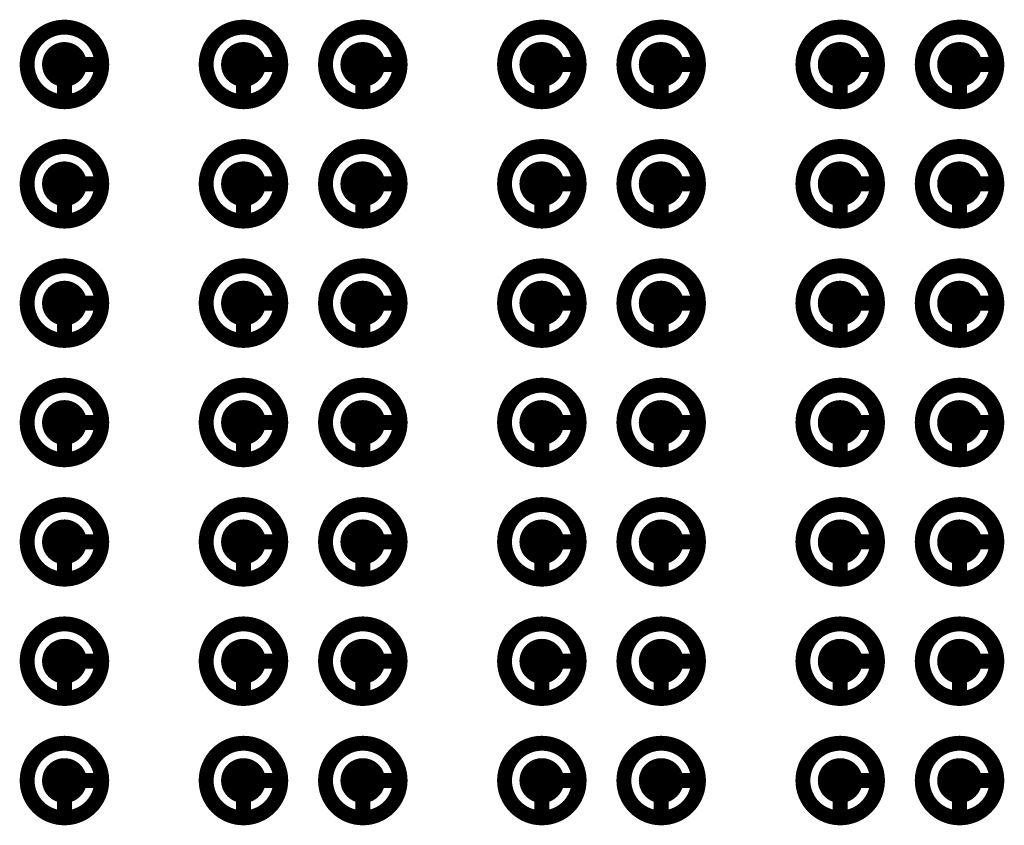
# Model space of a CAD drawing. Header units: millimetres. Extents: x 62 to 363, y 42 to 391.
# Tile 158 of 216: x 333.96 to 340.56, y 114.3 to 119.7. Entities that reach past the tile are written whole.
import ezdxf

# ---------------------------------------------------------------- set-up
doc = ezdxf.new("R2010")
doc.units = ezdxf.units.MM
doc.layers.add('Mechanical8', color=56, linetype='Continuous')
doc.layers.add('PadHoleLayer', color=156, linetype='Continuous')

# ---------------------------------------------------------------- blocks, each defined once
blk = doc.blocks.new('SAMTEC_SEAM8_40_S02_0_S_10_2_GP_K_HP_64')
at = {"layer": 'Mechanical8'}
for points, const_width in [([(-15.35, 1.4, 1), (-15.85, 1.4, 1)], 0.1), ([(-15.625, 1.65, 1), (-15.575, 1.65, 1)], 0.05), ([(-14.55, 1.4, 1), (-15.05, 1.4, 1)], 0.1), ([(-14.825, 1.65, 1), (-14.775, 1.65, 1)], 0.05), ([(-13.75, 1.4, 1), (-14.25, 1.4, 1)], 0.1), ([(-14.025, 1.65, 1), (-13.975, 1.65, 1)], 0.05), ([(-12.95, 1.4, 1), (-13.45, 1.4, 1)], 0.1), ([(-13.225, 1.65, 1), (-13.175, 1.65, 1)], 0.05), ([(-12.15, 1.4, 1), (-12.65, 1.4, 1)], 0.1), ([(-12.425, 1.65, 1), (-12.375, 1.65, 1)], 0.05), ([(-11.35, 1.4, 1), (-11.85, 1.4, 1)], 0.1), ([(-11.625, 1.65, 1), (-11.575, 1.65, 1)], 0.05), ([(-10.55, 1.4, 1), (-11.05, 1.4, 1)], 0.1), ([(-10.825, 1.65, 1), (-10.775, 1.65, 1)], 0.05), ([(-15.875, 1.4, 1), (-15.825, 1.4, 1)], 0.05), ([(-15.625, 1.4, 1), (-15.575, 1.4, 1)], 0.05), ([(-15.625, 1.4, 1), (-15.575, 1.4, 1)], 0.05), ([(-15.375, 1.4, 1), (-15.325, 1.4, 1)], 0.05), ([(-15.375, 1.4, 1), (-15.325, 1.4, 1)], 0.05), ([(-15.075, 1.4, 1), (-15.025, 1.4, 1)], 0.05), ([(-14.825, 1.4, 1), (-14.775, 1.4, 1)], 0.05), ([(-14.825, 1.4, 1), (-14.775, 1.4, 1)], 0.05), ([(-14.575, 1.4, 1), (-14.525, 1.4, 1)], 0.05), ([(-14.575, 1.4, 1), (-14.525, 1.4, 1)], 0.05), ([(-14.275, 1.4, 1), (-14.225, 1.4, 1)], 0.05), ([(-14.025, 1.4, 1), (-13.975, 1.4, 1)], 0.05), ([(-14.025, 1.4, 1), (-13.975, 1.4, 1)], 0.05), ([(-13.775, 1.4, 1), (-13.725, 1.4, 1)], 0.05), ([(-13.775, 1.4, 1), (-13.725, 1.4, 1)], 0.05), ([(-13.475, 1.4, 1), (-13.425, 1.4, 1)], 0.05), ([(-13.225, 1.4, 1), (-13.175, 1.4, 1)], 0.05), ([(-13.225, 1.4, 1), (-13.175, 1.4, 1)], 0.05), ([(-12.975, 1.4, 1), (-12.925, 1.4, 1)], 0.05), ([(-12.975, 1.4, 1), (-12.925, 1.4, 1)], 0.05), ([(-12.675, 1.4, 1), (-12.625, 1.4, 1)], 0.05), ([(-12.425, 1.4, 1), (-12.375, 1.4, 1)], 0.05), ([(-12.425, 1.4, 1), (-12.375, 1.4, 1)], 0.05), ([(-12.175, 1.4, 1), (-12.125, 1.4, 1)], 0.05), ([(-12.175, 1.4, 1), (-12.125, 1.4, 1)], 0.05), ([(-11.875, 1.4, 1), (-11.825, 1.4, 1)], 0.05), ([(-11.625, 1.4, 1), (-11.575, 1.4, 1)], 0.05), ([(-11.625, 1.4, 1), (-11.575, 1.4, 1)], 0.05), ([(-11.375, 1.4, 1), (-11.325, 1.4, 1)], 0.05), ([(-11.375, 1.4, 1), (-11.325, 1.4, 1)], 0.05), ([(-11.075, 1.4, 1), (-11.025, 1.4, 1)], 0.05), ([(-10.825, 1.4, 1), (-10.775, 1.4, 1)], 0.05), ([(-10.825, 1.4, 1), (-10.775, 1.4, 1)], 0.05), ([(-10.575, 1.4, 1), (-10.525, 1.4, 1)], 0.05), ([(-10.575, 1.4, 1), (-10.525, 1.4, 1)], 0.05), ([(-15.35, 0.6, 1), (-15.85, 0.6, 1)], 0.1), ([(-15.625, 0.85, 1), (-15.575, 0.85, 1)], 0.05), ([(-14.55, 0.6, 1), (-15.05, 0.6, 1)], 0.1), ([(-14.825, 0.85, 1), (-14.775, 0.85, 1)], 0.05), ([(-13.75, 0.6, 1), (-14.25, 0.6, 1)], 0.1), ([(-14.025, 0.85, 1), (-13.975, 0.85, 1)], 0.05), ([(-12.95, 0.6, 1), (-13.45, 0.6, 1)], 0.1), ([(-13.225, 0.85, 1), (-13.175, 0.85, 1)], 0.05), ([(-12.15, 0.6, 1), (-12.65, 0.6, 1)], 0.1), ([(-12.425, 0.85, 1), (-12.375, 0.85, 1)], 0.05), ([(-11.35, 0.6, 1), (-11.85, 0.6, 1)], 0.1), ([(-11.625, 0.85, 1), (-11.575, 0.85, 1)], 0.05), ([(-10.55, 0.6, 1), (-11.05, 0.6, 1)], 0.1), ([(-10.825, 0.85, 1), (-10.775, 0.85, 1)], 0.05), ([(-15.875, 0.6, 1), (-15.825, 0.6, 1)], 0.05), ([(-15.625, 0.6, 1), (-15.575, 0.6, 1)], 0.05), ([(-15.625, 0.6, 1), (-15.575, 0.6, 1)], 0.05), ([(-15.375, 0.6, 1), (-15.325, 0.6, 1)], 0.05), ([(-15.375, 0.6, 1), (-15.325, 0.6, 1)], 0.05), ([(-15.075, 0.6, 1), (-15.025, 0.6, 1)], 0.05), ([(-14.825, 0.6, 1), (-14.775, 0.6, 1)], 0.05), ([(-14.825, 0.6, 1), (-14.775, 0.6, 1)], 0.05), ([(-14.575, 0.6, 1), (-14.525, 0.6, 1)], 0.05), ([(-14.575, 0.6, 1), (-14.525, 0.6, 1)], 0.05), ([(-14.275, 0.6, 1), (-14.225, 0.6, 1)], 0.05), ([(-14.025, 0.6, 1), (-13.975, 0.6, 1)], 0.05), ([(-14.025, 0.6, 1), (-13.975, 0.6, 1)], 0.05), ([(-13.775, 0.6, 1), (-13.725, 0.6, 1)], 0.05), ([(-13.775, 0.6, 1), (-13.725, 0.6, 1)], 0.05), ([(-13.475, 0.6, 1), (-13.425, 0.6, 1)], 0.05), ([(-13.225, 0.6, 1), (-13.175, 0.6, 1)], 0.05), ([(-13.225, 0.6, 1), (-13.175, 0.6, 1)], 0.05), ([(-12.975, 0.6, 1), (-12.925, 0.6, 1)], 0.05), ([(-12.975, 0.6, 1), (-12.925, 0.6, 1)], 0.05), ([(-12.675, 0.6, 1), (-12.625, 0.6, 1)], 0.05), ([(-12.425, 0.6, 1), (-12.375, 0.6, 1)], 0.05), ([(-12.425, 0.6, 1), (-12.375, 0.6, 1)], 0.05), ([(-12.175, 0.6, 1), (-12.125, 0.6, 1)], 0.05), ([(-12.175, 0.6, 1), (-12.125, 0.6, 1)], 0.05), ([(-11.875, 0.6, 1), (-11.825, 0.6, 1)], 0.05), ([(-11.625, 0.6, 1), (-11.575, 0.6, 1)], 0.05), ([(-11.625, 0.6, 1), (-11.575, 0.6, 1)], 0.05), ([(-11.375, 0.6, 1), (-11.325, 0.6, 1)], 0.05), ([(-11.375, 0.6, 1), (-11.325, 0.6, 1)], 0.05), ([(-11.075, 0.6, 1), (-11.025, 0.6, 1)], 0.05), ([(-10.825, 0.6, 1), (-10.775, 0.6, 1)], 0.05), ([(-10.825, 0.6, 1), (-10.775, 0.6, 1)], 0.05), ([(-10.575, 0.6, 1), (-10.525, 0.6, 1)], 0.05), ([(-10.575, 0.6, 1), (-10.525, 0.6, 1)], 0.05), ([(-15.35, -0.6, 1), (-15.85, -0.6, 1)], 0.1), ([(-15.625, -0.35, 1), (-15.575, -0.35, 1)], 0.05), ([(-14.55, -0.6, 1), (-15.05, -0.6, 1)], 0.1), ([(-14.825, -0.35, 1), (-14.775, -0.35, 1)], 0.05), ([(-13.75, -0.6, 1), (-14.25, -0.6, 1)], 0.1), ([(-14.025, -0.35, 1), (-13.975, -0.35, 1)], 0.05), ([(-12.95, -0.6, 1), (-13.45, -0.6, 1)], 0.1), ([(-13.225, -0.35, 1), (-13.175, -0.35, 1)], 0.05), ([(-12.15, -0.6, 1), (-12.65, -0.6, 1)], 0.1), ([(-12.425, -0.35, 1), (-12.375, -0.35, 1)], 0.05), ([(-11.35, -0.6, 1), (-11.85, -0.6, 1)], 0.1), ([(-11.625, -0.35, 1), (-11.575, -0.35, 1)], 0.05), ([(-10.55, -0.6, 1), (-11.05, -0.6, 1)], 0.1), ([(-10.825, -0.35, 1), (-10.775, -0.35, 1)], 0.05), ([(-15.875, -0.6, 1), (-15.825, -0.6, 1)], 0.05), ([(-15.625, -0.6, 1), (-15.575, -0.6, 1)], 0.05), ([(-15.625, -0.6, 1), (-15.575, -0.6, 1)], 0.05), ([(-15.375, -0.6, 1), (-15.325, -0.6, 1)], 0.05), ([(-15.375, -0.6, 1), (-15.325, -0.6, 1)], 0.05), ([(-15.075, -0.6, 1), (-15.025, -0.6, 1)], 0.05), ([(-14.825, -0.6, 1), (-14.775, -0.6, 1)], 0.05), ([(-14.825, -0.6, 1), (-14.775, -0.6, 1)], 0.05), ([(-14.575, -0.6, 1), (-14.525, -0.6, 1)], 0.05), ([(-14.575, -0.6, 1), (-14.525, -0.6, 1)], 0.05), ([(-14.275, -0.6, 1), (-14.225, -0.6, 1)], 0.05), ([(-14.025, -0.6, 1), (-13.975, -0.6, 1)], 0.05), ([(-14.025, -0.6, 1), (-13.975, -0.6, 1)], 0.05), ([(-13.775, -0.6, 1), (-13.725, -0.6, 1)], 0.05), ([(-13.775, -0.6, 1), (-13.725, -0.6, 1)], 0.05), ([(-13.475, -0.6, 1), (-13.425, -0.6, 1)], 0.05), ([(-13.225, -0.6, 1), (-13.175, -0.6, 1)], 0.05), ([(-13.225, -0.6, 1), (-13.175, -0.6, 1)], 0.05), ([(-12.975, -0.6, 1), (-12.925, -0.6, 1)], 0.05), ([(-12.975, -0.6, 1), (-12.925, -0.6, 1)], 0.05), ([(-12.675, -0.6, 1), (-12.625, -0.6, 1)], 0.05), ([(-12.425, -0.6, 1), (-12.375, -0.6, 1)], 0.05), ([(-12.425, -0.6, 1), (-12.375, -0.6, 1)], 0.05), ([(-12.175, -0.6, 1), (-12.125, -0.6, 1)], 0.05), ([(-12.175, -0.6, 1), (-12.125, -0.6, 1)], 0.05), ([(-11.875, -0.6, 1), (-11.825, -0.6, 1)], 0.05), ([(-11.625, -0.6, 1), (-11.575, -0.6, 1)], 0.05), ([(-11.625, -0.6, 1), (-11.575, -0.6, 1)], 0.05), ([(-11.375, -0.6, 1), (-11.325, -0.6, 1)], 0.05), ([(-11.375, -0.6, 1), (-11.325, -0.6, 1)], 0.05), ([(-11.075, -0.6, 1), (-11.025, -0.6, 1)], 0.05), ([(-10.825, -0.6, 1), (-10.775, -0.6, 1)], 0.05), ([(-10.825, -0.6, 1), (-10.775, -0.6, 1)], 0.05), ([(-10.575, -0.6, 1), (-10.525, -0.6, 1)], 0.05), ([(-10.575, -0.6, 1), (-10.525, -0.6, 1)], 0.05), ([(-15.35, -1.4, 1), (-15.85, -1.4, 1)], 0.1), ([(-15.625, -1.15, 1), (-15.575, -1.15, 1)], 0.05), ([(-14.55, -1.4, 1), (-15.05, -1.4, 1)], 0.1), ([(-14.825, -1.15, 1), (-14.775, -1.15, 1)], 0.05), ([(-13.75, -1.4, 1), (-14.25, -1.4, 1)], 0.1), ([(-14.025, -1.15, 1), (-13.975, -1.15, 1)], 0.05), ([(-12.95, -1.4, 1), (-13.45, -1.4, 1)], 0.1), ([(-13.225, -1.15, 1), (-13.175, -1.15, 1)], 0.05), ([(-12.15, -1.4, 1), (-12.65, -1.4, 1)], 0.1), ([(-12.425, -1.15, 1), (-12.375, -1.15, 1)], 0.05), ([(-11.35, -1.4, 1), (-11.85, -1.4, 1)], 0.1), ([(-11.625, -1.15, 1), (-11.575, -1.15, 1)], 0.05), ([(-10.55, -1.4, 1), (-11.05, -1.4, 1)], 0.1), ([(-10.825, -1.15, 1), (-10.775, -1.15, 1)], 0.05), ([(-15.875, -1.4, 1), (-15.825, -1.4, 1)], 0.05), ([(-15.625, -1.4, 1), (-15.575, -1.4, 1)], 0.05), ([(-15.625, -1.4, 1), (-15.575, -1.4, 1)], 0.05), ([(-15.375, -1.4, 1), (-15.325, -1.4, 1)], 0.05), ([(-15.375, -1.4, 1), (-15.325, -1.4, 1)], 0.05), ([(-15.075, -1.4, 1), (-15.025, -1.4, 1)], 0.05), ([(-14.825, -1.4, 1), (-14.775, -1.4, 1)], 0.05), ([(-14.825, -1.4, 1), (-14.775, -1.4, 1)], 0.05), ([(-14.575, -1.4, 1), (-14.525, -1.4, 1)], 0.05), ([(-14.575, -1.4, 1), (-14.525, -1.4, 1)], 0.05), ([(-14.275, -1.4, 1), (-14.225, -1.4, 1)], 0.05), ([(-14.025, -1.4, 1), (-13.975, -1.4, 1)], 0.05), ([(-14.025, -1.4, 1), (-13.975, -1.4, 1)], 0.05), ([(-13.775, -1.4, 1), (-13.725, -1.4, 1)], 0.05), ([(-13.775, -1.4, 1), (-13.725, -1.4, 1)], 0.05), ([(-13.475, -1.4, 1), (-13.425, -1.4, 1)], 0.05), ([(-13.225, -1.4, 1), (-13.175, -1.4, 1)], 0.05), ([(-13.225, -1.4, 1), (-13.175, -1.4, 1)], 0.05), ([(-12.975, -1.4, 1), (-12.925, -1.4, 1)], 0.05), ([(-12.975, -1.4, 1), (-12.925, -1.4, 1)], 0.05), ([(-12.675, -1.4, 1), (-12.625, -1.4, 1)], 0.05), ([(-12.425, -1.4, 1), (-12.375, -1.4, 1)], 0.05), ([(-12.425, -1.4, 1), (-12.375, -1.4, 1)], 0.05), ([(-12.175, -1.4, 1), (-12.125, -1.4, 1)], 0.05), ([(-12.175, -1.4, 1), (-12.125, -1.4, 1)], 0.05), ([(-11.875, -1.4, 1), (-11.825, -1.4, 1)], 0.05), ([(-11.625, -1.4, 1), (-11.575, -1.4, 1)], 0.05), ([(-11.625, -1.4, 1), (-11.575, -1.4, 1)], 0.05), ([(-11.375, -1.4, 1), (-11.325, -1.4, 1)], 0.05), ([(-11.375, -1.4, 1), (-11.325, -1.4, 1)], 0.05), ([(-11.075, -1.4, 1), (-11.025, -1.4, 1)], 0.05), ([(-10.825, -1.4, 1), (-10.775, -1.4, 1)], 0.05), ([(-10.825, -1.4, 1), (-10.775, -1.4, 1)], 0.05), ([(-10.575, -1.4, 1), (-10.525, -1.4, 1)], 0.05), ([(-10.575, -1.4, 1), (-10.525, -1.4, 1)], 0.05), ([(-15.35, -2.6, 1), (-15.85, -2.6, 1)], 0.1), ([(-15.625, -2.35, 1), (-15.575, -2.35, 1)], 0.05), ([(-14.55, -2.6, 1), (-15.05, -2.6, 1)], 0.1), ([(-14.825, -2.35, 1), (-14.775, -2.35, 1)], 0.05), ([(-13.75, -2.6, 1), (-14.25, -2.6, 1)], 0.1), ([(-14.025, -2.35, 1), (-13.975, -2.35, 1)], 0.05), ([(-12.95, -2.6, 1), (-13.45, -2.6, 1)], 0.1), ([(-13.225, -2.35, 1), (-13.175, -2.35, 1)], 0.05), ([(-12.15, -2.6, 1), (-12.65, -2.6, 1)], 0.1), ([(-12.425, -2.35, 1), (-12.375, -2.35, 1)], 0.05), ([(-11.35, -2.6, 1), (-11.85, -2.6, 1)], 0.1), ([(-11.625, -2.35, 1), (-11.575, -2.35, 1)], 0.05), ([(-10.55, -2.6, 1), (-11.05, -2.6, 1)], 0.1), ([(-10.825, -2.35, 1), (-10.775, -2.35, 1)], 0.05), ([(-15.875, -2.6, 1), (-15.825, -2.6, 1)], 0.05), ([(-15.625, -2.6, 1), (-15.575, -2.6, 1)], 0.05), ([(-15.625, -2.6, 1), (-15.575, -2.6, 1)], 0.05), ([(-15.375, -2.6, 1), (-15.325, -2.6, 1)], 0.05), ([(-15.375, -2.6, 1), (-15.325, -2.6, 1)], 0.05), ([(-15.075, -2.6, 1), (-15.025, -2.6, 1)], 0.05), ([(-14.825, -2.6, 1), (-14.775, -2.6, 1)], 0.05), ([(-14.825, -2.6, 1), (-14.775, -2.6, 1)], 0.05), ([(-14.575, -2.6, 1), (-14.525, -2.6, 1)], 0.05), ([(-14.575, -2.6, 1), (-14.525, -2.6, 1)], 0.05), ([(-14.275, -2.6, 1), (-14.225, -2.6, 1)], 0.05), ([(-14.025, -2.6, 1), (-13.975, -2.6, 1)], 0.05), ([(-14.025, -2.6, 1), (-13.975, -2.6, 1)], 0.05), ([(-13.775, -2.6, 1), (-13.725, -2.6, 1)], 0.05), ([(-13.775, -2.6, 1), (-13.725, -2.6, 1)], 0.05), ([(-13.475, -2.6, 1), (-13.425, -2.6, 1)], 0.05), ([(-13.225, -2.6, 1), (-13.175, -2.6, 1)], 0.05), ([(-13.225, -2.6, 1), (-13.175, -2.6, 1)], 0.05), ([(-12.975, -2.6, 1), (-12.925, -2.6, 1)], 0.05), ([(-12.975, -2.6, 1), (-12.925, -2.6, 1)], 0.05), ([(-12.675, -2.6, 1), (-12.625, -2.6, 1)], 0.05), ([(-12.425, -2.6, 1), (-12.375, -2.6, 1)], 0.05), ([(-12.425, -2.6, 1), (-12.375, -2.6, 1)], 0.05), ([(-12.175, -2.6, 1), (-12.125, -2.6, 1)], 0.05), ([(-12.175, -2.6, 1), (-12.125, -2.6, 1)], 0.05), ([(-11.875, -2.6, 1), (-11.825, -2.6, 1)], 0.05), ([(-11.625, -2.6, 1), (-11.575, -2.6, 1)], 0.05), ([(-11.625, -2.6, 1), (-11.575, -2.6, 1)], 0.05), ([(-11.375, -2.6, 1), (-11.325, -2.6, 1)], 0.05), ([(-11.375, -2.6, 1), (-11.325, -2.6, 1)], 0.05), ([(-11.075, -2.6, 1), (-11.025, -2.6, 1)], 0.05), ([(-10.825, -2.6, 1), (-10.775, -2.6, 1)], 0.05), ([(-10.825, -2.6, 1), (-10.775, -2.6, 1)], 0.05), ([(-10.575, -2.6, 1), (-10.525, -2.6, 1)], 0.05), ([(-10.575, -2.6, 1), (-10.525, -2.6, 1)], 0.05), ([(-15.35, -3.4, 1), (-15.85, -3.4, 1)], 0.1), ([(-15.625, -3.15, 1), (-15.575, -3.15, 1)], 0.05), ([(-14.55, -3.4, 1), (-15.05, -3.4, 1)], 0.1), ([(-14.825, -3.15, 1), (-14.775, -3.15, 1)], 0.05), ([(-13.75, -3.4, 1), (-14.25, -3.4, 1)], 0.1), ([(-14.025, -3.15, 1), (-13.975, -3.15, 1)], 0.05), ([(-12.95, -3.4, 1), (-13.45, -3.4, 1)], 0.1), ([(-13.225, -3.15, 1), (-13.175, -3.15, 1)], 0.05), ([(-12.15, -3.4, 1), (-12.65, -3.4, 1)], 0.1), ([(-12.425, -3.15, 1), (-12.375, -3.15, 1)], 0.05), ([(-11.35, -3.4, 1), (-11.85, -3.4, 1)], 0.1), ([(-11.625, -3.15, 1), (-11.575, -3.15, 1)], 0.05), ([(-10.55, -3.4, 1), (-11.05, -3.4, 1)], 0.1), ([(-10.825, -3.15, 1), (-10.775, -3.15, 1)], 0.05), ([(-15.875, -3.4, 1), (-15.825, -3.4, 1)], 0.05), ([(-15.625, -3.4, 1), (-15.575, -3.4, 1)], 0.05), ([(-15.625, -3.4, 1), (-15.575, -3.4, 1)], 0.05), ([(-15.375, -3.4, 1), (-15.325, -3.4, 1)], 0.05), ([(-15.375, -3.4, 1), (-15.325, -3.4, 1)], 0.05), ([(-15.075, -3.4, 1), (-15.025, -3.4, 1)], 0.05), ([(-14.825, -3.4, 1), (-14.775, -3.4, 1)], 0.05), ([(-14.825, -3.4, 1), (-14.775, -3.4, 1)], 0.05), ([(-14.575, -3.4, 1), (-14.525, -3.4, 1)], 0.05), ([(-14.575, -3.4, 1), (-14.525, -3.4, 1)], 0.05), ([(-14.275, -3.4, 1), (-14.225, -3.4, 1)], 0.05), ([(-14.025, -3.4, 1), (-13.975, -3.4, 1)], 0.05), ([(-14.025, -3.4, 1), (-13.975, -3.4, 1)], 0.05), ([(-13.775, -3.4, 1), (-13.725, -3.4, 1)], 0.05), ([(-13.775, -3.4, 1), (-13.725, -3.4, 1)], 0.05), ([(-13.475, -3.4, 1), (-13.425, -3.4, 1)], 0.05), ([(-13.225, -3.4, 1), (-13.175, -3.4, 1)], 0.05), ([(-13.225, -3.4, 1), (-13.175, -3.4, 1)], 0.05), ([(-12.975, -3.4, 1), (-12.925, -3.4, 1)], 0.05), ([(-12.975, -3.4, 1), (-12.925, -3.4, 1)], 0.05), ([(-12.675, -3.4, 1), (-12.625, -3.4, 1)], 0.05), ([(-12.425, -3.4, 1), (-12.375, -3.4, 1)], 0.05), ([(-12.425, -3.4, 1), (-12.375, -3.4, 1)], 0.05), ([(-12.175, -3.4, 1), (-12.125, -3.4, 1)], 0.05), ([(-12.175, -3.4, 1), (-12.125, -3.4, 1)], 0.05), ([(-11.875, -3.4, 1), (-11.825, -3.4, 1)], 0.05), ([(-11.625, -3.4, 1), (-11.575, -3.4, 1)], 0.05), ([(-11.625, -3.4, 1), (-11.575, -3.4, 1)], 0.05), ([(-11.375, -3.4, 1), (-11.325, -3.4, 1)], 0.05), ([(-11.375, -3.4, 1), (-11.325, -3.4, 1)], 0.05), ([(-11.075, -3.4, 1), (-11.025, -3.4, 1)], 0.05), ([(-10.825, -3.4, 1), (-10.775, -3.4, 1)], 0.05), ([(-10.825, -3.4, 1), (-10.775, -3.4, 1)], 0.05), ([(-10.575, -3.4, 1), (-10.525, -3.4, 1)], 0.05), ([(-10.575, -3.4, 1), (-10.525, -3.4, 1)], 0.05), ([(-15.35, -4.6, 1), (-15.85, -4.6, 1)], 0.1), ([(-15.625, -4.35, 1), (-15.575, -4.35, 1)], 0.05), ([(-14.55, -4.6, 1), (-15.05, -4.6, 1)], 0.1), ([(-14.825, -4.35, 1), (-14.775, -4.35, 1)], 0.05), ([(-13.75, -4.6, 1), (-14.25, -4.6, 1)], 0.1), ([(-14.025, -4.35, 1), (-13.975, -4.35, 1)], 0.05), ([(-12.95, -4.6, 1), (-13.45, -4.6, 1)], 0.1), ([(-13.225, -4.35, 1), (-13.175, -4.35, 1)], 0.05), ([(-12.15, -4.6, 1), (-12.65, -4.6, 1)], 0.1), ([(-12.425, -4.35, 1), (-12.375, -4.35, 1)], 0.05), ([(-11.35, -4.6, 1), (-11.85, -4.6, 1)], 0.1), ([(-11.625, -4.35, 1), (-11.575, -4.35, 1)], 0.05), ([(-10.55, -4.6, 1), (-11.05, -4.6, 1)], 0.1), ([(-10.825, -4.35, 1), (-10.775, -4.35, 1)], 0.05), ([(-15.875, -4.6, 1), (-15.825, -4.6, 1)], 0.05), ([(-15.625, -4.6, 1), (-15.575, -4.6, 1)], 0.05), ([(-15.625, -4.6, 1), (-15.575, -4.6, 1)], 0.05), ([(-15.375, -4.6, 1), (-15.325, -4.6, 1)], 0.05), ([(-15.375, -4.6, 1), (-15.325, -4.6, 1)], 0.05), ([(-15.075, -4.6, 1), (-15.025, -4.6, 1)], 0.05), ([(-14.825, -4.6, 1), (-14.775, -4.6, 1)], 0.05), ([(-14.825, -4.6, 1), (-14.775, -4.6, 1)], 0.05), ([(-14.575, -4.6, 1), (-14.525, -4.6, 1)], 0.05), ([(-14.575, -4.6, 1), (-14.525, -4.6, 1)], 0.05), ([(-14.275, -4.6, 1), (-14.225, -4.6, 1)], 0.05), ([(-14.025, -4.6, 1), (-13.975, -4.6, 1)], 0.05), ([(-14.025, -4.6, 1), (-13.975, -4.6, 1)], 0.05), ([(-13.775, -4.6, 1), (-13.725, -4.6, 1)], 0.05), ([(-13.775, -4.6, 1), (-13.725, -4.6, 1)], 0.05), ([(-13.475, -4.6, 1), (-13.425, -4.6, 1)], 0.05), ([(-13.225, -4.6, 1), (-13.175, -4.6, 1)], 0.05), ([(-13.225, -4.6, 1), (-13.175, -4.6, 1)], 0.05), ([(-12.975, -4.6, 1), (-12.925, -4.6, 1)], 0.05), ([(-12.975, -4.6, 1), (-12.925, -4.6, 1)], 0.05), ([(-12.675, -4.6, 1), (-12.625, -4.6, 1)], 0.05), ([(-12.425, -4.6, 1), (-12.375, -4.6, 1)], 0.05), ([(-12.425, -4.6, 1), (-12.375, -4.6, 1)], 0.05), ([(-12.175, -4.6, 1), (-12.125, -4.6, 1)], 0.05), ([(-12.175, -4.6, 1), (-12.125, -4.6, 1)], 0.05), ([(-11.875, -4.6, 1), (-11.825, -4.6, 1)], 0.05), ([(-11.625, -4.6, 1), (-11.575, -4.6, 1)], 0.05), ([(-11.625, -4.6, 1), (-11.575, -4.6, 1)], 0.05), ([(-11.375, -4.6, 1), (-11.325, -4.6, 1)], 0.05), ([(-11.375, -4.6, 1), (-11.325, -4.6, 1)], 0.05), ([(-11.075, -4.6, 1), (-11.025, -4.6, 1)], 0.05), ([(-10.825, -4.6, 1), (-10.775, -4.6, 1)], 0.05), ([(-10.825, -4.6, 1), (-10.775, -4.6, 1)], 0.05), ([(-10.575, -4.6, 1), (-10.525, -4.6, 1)], 0.05), ([(-10.575, -4.6, 1), (-10.525, -4.6, 1)], 0.05)]:
    blk.add_lwpolyline(points, format="xyb", close=True, dxfattribs=dict(at, const_width=const_width))
at = {"layer": 'Mechanical8', "const_width": 0.1}
for points in [[(-15.6, 1.4), (-15.6, 1.65)], [(-14.8, 1.4), (-14.8, 1.65)], [(-14, 1.4), (-14, 1.65)], [(-13.2, 1.4), (-13.2, 1.65)], [(-12.4, 1.4), (-12.4, 1.65)], [(-11.6, 1.4), (-11.6, 1.65)], [(-10.8, 1.4), (-10.8, 1.65)], [(-15.35, 1.4), (-15.6, 1.4)], [(-14.55, 1.4), (-14.8, 1.4)], [(-13.75, 1.4), (-14, 1.4)], [(-12.95, 1.4), (-13.2, 1.4)], [(-12.15, 1.4), (-12.4, 1.4)], [(-11.35, 1.4), (-11.6, 1.4)], [(-10.55, 1.4), (-10.8, 1.4)], [(-15.6, 0.6), (-15.6, 0.85)], [(-14.8, 0.6), (-14.8, 0.85)], [(-14, 0.6), (-14, 0.85)], [(-13.2, 0.6), (-13.2, 0.85)], [(-12.4, 0.6), (-12.4, 0.85)], [(-11.6, 0.6), (-11.6, 0.85)], [(-10.8, 0.6), (-10.8, 0.85)], [(-15.35, 0.6), (-15.6, 0.6)], [(-14.55, 0.6), (-14.8, 0.6)], [(-13.75, 0.6), (-14, 0.6)], [(-12.95, 0.6), (-13.2, 0.6)], [(-12.15, 0.6), (-12.4, 0.6)], [(-11.35, 0.6), (-11.6, 0.6)], [(-10.55, 0.6), (-10.8, 0.6)], [(-15.6, -0.6), (-15.6, -0.35)], [(-14.8, -0.6), (-14.8, -0.35)], [(-14, -0.6), (-14, -0.35)], [(-13.2, -0.6), (-13.2, -0.35)], [(-12.4, -0.6), (-12.4, -0.35)], [(-11.6, -0.6), (-11.6, -0.35)], [(-10.8, -0.6), (-10.8, -0.35)], [(-15.35, -0.6), (-15.6, -0.6)], [(-14.55, -0.6), (-14.8, -0.6)], [(-13.75, -0.6), (-14, -0.6)], [(-12.95, -0.6), (-13.2, -0.6)], [(-12.15, -0.6), (-12.4, -0.6)], [(-11.35, -0.6), (-11.6, -0.6)], [(-10.55, -0.6), (-10.8, -0.6)], [(-15.6, -1.4), (-15.6, -1.15)], [(-14.8, -1.4), (-14.8, -1.15)], [(-14, -1.4), (-14, -1.15)], [(-13.2, -1.4), (-13.2, -1.15)], [(-12.4, -1.4), (-12.4, -1.15)], [(-11.6, -1.4), (-11.6, -1.15)], [(-10.8, -1.4), (-10.8, -1.15)], [(-15.35, -1.4), (-15.6, -1.4)], [(-14.55, -1.4), (-14.8, -1.4)], [(-13.75, -1.4), (-14, -1.4)], [(-12.95, -1.4), (-13.2, -1.4)], [(-12.15, -1.4), (-12.4, -1.4)], [(-11.35, -1.4), (-11.6, -1.4)], [(-10.55, -1.4), (-10.8, -1.4)], [(-15.6, -2.6), (-15.6, -2.35)], [(-14.8, -2.6), (-14.8, -2.35)], [(-14, -2.6), (-14, -2.35)], [(-13.2, -2.6), (-13.2, -2.35)], [(-12.4, -2.6), (-12.4, -2.35)], [(-11.6, -2.6), (-11.6, -2.35)], [(-10.8, -2.6), (-10.8, -2.35)], [(-15.35, -2.6), (-15.6, -2.6)], [(-14.55, -2.6), (-14.8, -2.6)], [(-13.75, -2.6), (-14, -2.6)], [(-12.95, -2.6), (-13.2, -2.6)], [(-12.15, -2.6), (-12.4, -2.6)], [(-11.35, -2.6), (-11.6, -2.6)], [(-10.55, -2.6), (-10.8, -2.6)], [(-15.6, -3.4), (-15.6, -3.15)], [(-14.8, -3.4), (-14.8, -3.15)], [(-14, -3.4), (-14, -3.15)], [(-13.2, -3.4), (-13.2, -3.15)], [(-12.4, -3.4), (-12.4, -3.15)], [(-11.6, -3.4), (-11.6, -3.15)], [(-10.8, -3.4), (-10.8, -3.15)], [(-15.35, -3.4), (-15.6, -3.4)], [(-14.55, -3.4), (-14.8, -3.4)], [(-13.75, -3.4), (-14, -3.4)], [(-12.95, -3.4), (-13.2, -3.4)], [(-12.15, -3.4), (-12.4, -3.4)], [(-11.35, -3.4), (-11.6, -3.4)], [(-10.55, -3.4), (-10.8, -3.4)], [(-15.6, -4.6), (-15.6, -4.35)], [(-14.8, -4.6), (-14.8, -4.35)], [(-14, -4.6), (-14, -4.35)], [(-13.2, -4.6), (-13.2, -4.35)], [(-12.4, -4.6), (-12.4, -4.35)], [(-11.6, -4.6), (-11.6, -4.35)], [(-10.8, -4.6), (-10.8, -4.35)], [(-15.35, -4.6), (-15.6, -4.6)], [(-14.55, -4.6), (-14.8, -4.6)], [(-13.75, -4.6), (-14, -4.6)], [(-12.95, -4.6), (-13.2, -4.6)], [(-12.15, -4.6), (-12.4, -4.6)], [(-11.35, -4.6), (-11.6, -4.6)], [(-10.55, -4.6), (-10.8, -4.6)]]:
    blk.add_lwpolyline(points, dxfattribs=at)
at = {"layer": 'PadHoleLayer', "const_width": 0.15}
for points in [[(-15.675, 1.4, 1), (-15.525, 1.4, 1)], [(-14.875, 1.4, 1), (-14.725, 1.4, 1)], [(-14.075, 1.4, 1), (-13.925, 1.4, 1)], [(-13.275, 1.4, 1), (-13.125, 1.4, 1)], [(-12.475, 1.4, 1), (-12.325, 1.4, 1)], [(-11.675, 1.4, 1), (-11.525, 1.4, 1)], [(-10.875, 1.4, 1), (-10.725, 1.4, 1)], [(-15.675, 0.6, 1), (-15.525, 0.6, 1)], [(-14.875, 0.6, 1), (-14.725, 0.6, 1)], [(-14.075, 0.6, 1), (-13.925, 0.6, 1)], [(-13.275, 0.6, 1), (-13.125, 0.6, 1)], [(-12.475, 0.6, 1), (-12.325, 0.6, 1)], [(-11.675, 0.6, 1), (-11.525, 0.6, 1)], [(-10.875, 0.6, 1), (-10.725, 0.6, 1)], [(-15.675, -0.6, 1), (-15.525, -0.6, 1)], [(-14.875, -0.6, 1), (-14.725, -0.6, 1)], [(-14.075, -0.6, 1), (-13.925, -0.6, 1)], [(-13.275, -0.6, 1), (-13.125, -0.6, 1)], [(-12.475, -0.6, 1), (-12.325, -0.6, 1)], [(-11.675, -0.6, 1), (-11.525, -0.6, 1)], [(-10.875, -0.6, 1), (-10.725, -0.6, 1)], [(-15.675, -1.4, 1), (-15.525, -1.4, 1)], [(-14.875, -1.4, 1), (-14.725, -1.4, 1)], [(-14.075, -1.4, 1), (-13.925, -1.4, 1)], [(-13.275, -1.4, 1), (-13.125, -1.4, 1)], [(-12.475, -1.4, 1), (-12.325, -1.4, 1)], [(-11.675, -1.4, 1), (-11.525, -1.4, 1)], [(-10.875, -1.4, 1), (-10.725, -1.4, 1)], [(-15.675, -2.6, 1), (-15.525, -2.6, 1)], [(-14.875, -2.6, 1), (-14.725, -2.6, 1)], [(-14.075, -2.6, 1), (-13.925, -2.6, 1)], [(-13.275, -2.6, 1), (-13.125, -2.6, 1)], [(-12.475, -2.6, 1), (-12.325, -2.6, 1)], [(-11.675, -2.6, 1), (-11.525, -2.6, 1)], [(-10.875, -2.6, 1), (-10.725, -2.6, 1)], [(-15.675, -3.4, 1), (-15.525, -3.4, 1)], [(-14.875, -3.4, 1), (-14.725, -3.4, 1)], [(-14.075, -3.4, 1), (-13.925, -3.4, 1)], [(-13.275, -3.4, 1), (-13.125, -3.4, 1)], [(-12.475, -3.4, 1), (-12.325, -3.4, 1)], [(-11.675, -3.4, 1), (-11.525, -3.4, 1)], [(-10.875, -3.4, 1), (-10.725, -3.4, 1)], [(-15.675, -4.6, 1), (-15.525, -4.6, 1)], [(-14.875, -4.6, 1), (-14.725, -4.6, 1)], [(-14.075, -4.6, 1), (-13.925, -4.6, 1)], [(-13.275, -4.6, 1), (-13.125, -4.6, 1)], [(-12.475, -4.6, 1), (-12.325, -4.6, 1)], [(-11.675, -4.6, 1), (-11.525, -4.6, 1)], [(-10.875, -4.6, 1), (-10.725, -4.6, 1)]]:
    blk.add_lwpolyline(points, format="xyb", close=True, dxfattribs=at)

msp = doc.modelspace()

# ---------------------------------------------------------------- block references
at = {"rotation": 270}
msp.add_blockref('SAMTEC_SEAM8_40_S02_0_S_10_2_GP_K_HP_64', (338.8575, 103.8), dxfattribs=at)

doc.saveas('drawing.dxf')
